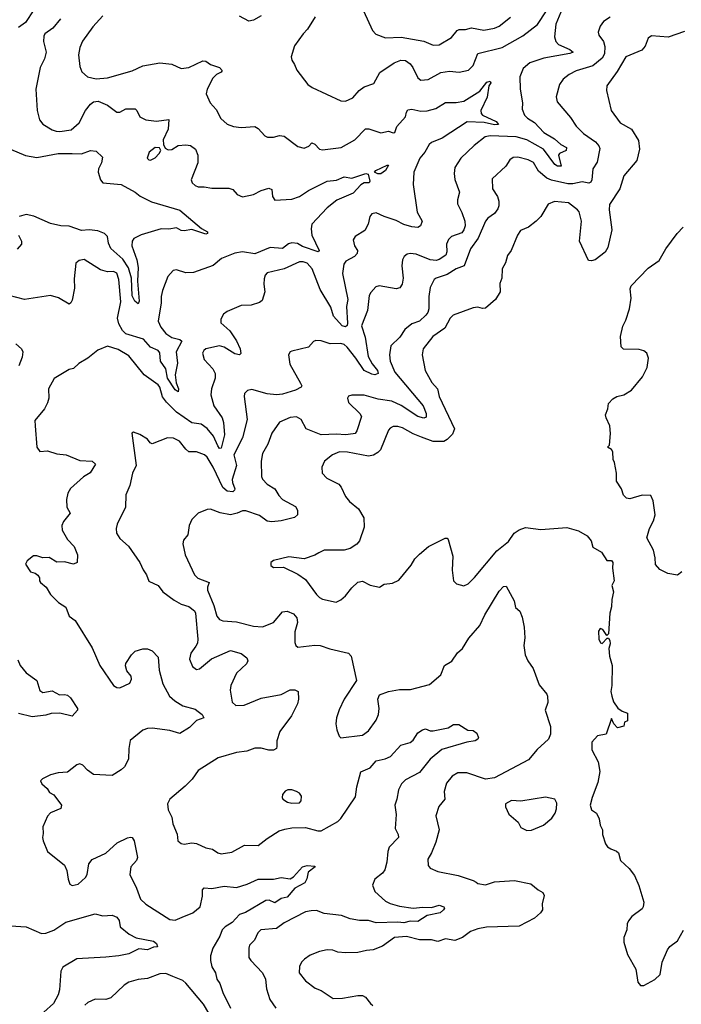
# Model space of a CAD drawing. Extents: x 2293139 to 2515392, y 824115 to 1006937.
# Tile 35 of 256: x 2333504 to 2337810, y 885410 to 891816. Entities that reach past the tile are written whole.
import ezdxf

# ---------------------------------------------------------------- set-up
doc = ezdxf.new("R2010")
doc.units = 0

msp = doc.modelspace()

# ---------------------------------------------------------------- linework, layer by layer
at = {"layer": '0CON10XD'}
for points in [[(2333595, 891879.6), (2333541.8, 891798.2), (2333496.6, 891765)], [(2334045, 891841.4), (2333979.1, 891770.9), (2333912.7, 891677.3), (2333894.5, 891635), (2333886.9, 891586.9), (2333895, 891512.5), (2333907.4, 891477.4), (2333945.5, 891445.5), (2334001.9, 891431.9), (2334075, 891438.5), (2334235, 891484.4), (2334305, 891515.6), (2334415, 891535.8), (2334495, 891526.2), (2334555, 891498), (2334605, 891506), (2334695, 891549.2), (2334715, 891546), (2334745, 891525.7), (2334804, 891505), (2334820.8, 891485), (2334816, 891475), (2334785, 891460.5), (2334760, 891435), (2334723.3, 891365), (2334717.1, 891335), (2334742.5, 891275), (2334783.1, 891233.1), (2334813.5, 891173.5), (2334855, 891135.8), (2334895, 891120.8), (2334945, 891114), (2335035, 891121.2), (2335055, 891108.8), (2335099.7, 891059.7), (2335117, 891053), (2335155, 891052.9), (2335195, 891063.1), (2335225, 891058.9), (2335315, 890991.4), (2335355, 890980), (2335385, 890993.3), (2335405, 891016.2), (2335425, 891007.5), (2335454.7, 890974.7), (2335475, 890969.4), (2335596.7, 890985), (2335684.6, 891035.4), (2335755, 891105.8), (2335776.8, 891106.8), (2335855, 891079.2), (2335905, 891091.4), (2335935, 891080.5), (2335945, 891083.3), (2335959.3, 891120.7), (2336015, 891183.3), (2336020.8, 891215), (2336030, 891230), (2336055, 891233.3), (2336115, 891221.8), (2336155, 891222.7), (2336211.7, 891238.3), (2336275, 891278.1), (2336345, 891277.5), (2336395, 891287.2), (2336498.2, 891351.8), (2336545, 891410.4), (2336565.5, 891415.5), (2336569.2, 891405), (2336557.3, 891385), (2336546.7, 891313.3), (2336504.7, 891225), (2336506.7, 891206.7), (2336516.7, 891195), (2336604.5, 891155), (2336619.2, 891135), (2336595, 891131.6), (2336527.1, 891147.1), (2336417.1, 891152.9), (2336253.9, 891046.1), (2336185, 891017.7), (2336169.5, 891005), (2336140, 890955), (2336107.5, 890915), (2336068.2, 890825), (2336065.6, 890745), (2336090.6, 890565), (2336124, 890505), (2336113.3, 890475), (2336095, 890464.2), (2336055, 890468.1), (2336005, 890484.6), (2335955, 890510.4), (2335876.2, 890535), (2335825, 890559.4), (2335795, 890553.3), (2335782, 890535), (2335772, 890485), (2335749.2, 890445), (2335686.2, 890405), (2335673.8, 890385), (2335683.3, 890345), (2335703.3, 890315), (2335700, 890295), (2335682, 890275), (2335627.1, 890245), (2335613.9, 890226.1), (2335604.7, 890165), (2335639.1, 889995), (2335630.5, 889949.5), (2335637.8, 889842.2), (2335634.1, 889825.9), (2335625, 889817.9), (2335602.1, 889825), (2335546.6, 889886.6), (2335528.3, 889945), (2335459.9, 890059.9), (2335406.5, 890195), (2335375, 890233.1), (2335348.2, 890241.8), (2335325, 890241.2), (2335225, 890196.4), (2335115, 890168.8), (2335102, 890155), (2335095, 890130), (2335092, 890095), (2335100, 890045), (2335081.2, 889988.8), (2335065, 889976.2), (2335011.2, 889958.8), (2334945, 889956), (2334855, 889918), (2334830.5, 889899.5), (2334812, 889868), (2334814, 889845), (2334871.7, 889791.7), (2334915, 889727.5), (2334938.1, 889675), (2334943.3, 889645), (2334933.8, 889636.2), (2334905, 889642.7), (2334835.7, 889685.7), (2334805, 889694.7), (2334715, 889675.5), (2334701.9, 889665), (2334693.8, 889646.2), (2334704.4, 889605), (2334760.6, 889545), (2334775.6, 889515), (2334776.7, 889485), (2334751.4, 889415), (2334748.8, 889375), (2334768, 889305), (2334820.9, 889225), (2334829.6, 889195), (2334836.6, 889115), (2334820.4, 889045), (2334815, 889029.5), (2334805, 889025.5), (2334793.2, 889043.2)], [(2337026.2, 891865), (2336993.2, 891786.8), (2336984.6, 891704.6), (2336993.1, 891675), (2337010.8, 891655), (2337085, 891621.9), (2337106.2, 891605), (2337085, 891596.9), (2336915, 891566.9), (2336825, 891535.9), (2336780.4, 891499.6), (2336758.8, 891445), (2336761.5, 891365), (2336775.5, 891275), (2336774.4, 891235), (2336788.6, 891195), (2336809.2, 891175), (2336855, 891148.2), (2336915, 891082.1), (2336985, 891041.5), (2337025, 891004.6), (2337063.3, 890985), (2337061.1, 890965), (2337018.1, 890945), (2337011.5, 890935), (2337027.6, 890862.4), (2337005, 890864), (2336987.5, 890875), (2336912.6, 890975), (2336805, 891035.2), (2336735.7, 891054.3), (2336565, 891061.5), (2336532.5, 891055), (2336461.9, 890998.1), (2336374.6, 890915.4), (2336336.9, 890855), (2336331.9, 890815), (2336337, 890777), (2336366.7, 890695), (2336353.1, 890645), (2336352.7, 890617.3), (2336381.7, 890561.7), (2336401.1, 890505), (2336403.3, 890475), (2336395, 890448.1), (2336381.3, 890428.7), (2336314.8, 890405.3), (2336294.1, 890385.9), (2336282.7, 890355), (2336284.6, 890305), (2336276.9, 890285), (2336235, 890255.4), (2336215, 890250.3), (2336175, 890254.7), (2336085, 890290.4), (2336045, 890295.5), (2336025, 890290.6), (2336005.4, 890274.6), (2335994.5, 890255), (2335990, 890215), (2336000, 890135), (2335993.8, 890096.2), (2335978.9, 890071.1), (2335955, 890064.4), (2335844.2, 890085.8), (2335822.7, 890077.3), (2335788.5, 890041.5), (2335777.9, 890022.1), (2335766.5, 889925), (2335729.5, 889825), (2335751.5, 889751.5), (2335772, 889625), (2335798.1, 889578.1), (2335832.7, 889535), (2335836.6, 889513.4), (2335815, 889506.7), (2335795, 889509.7), (2335746.9, 889535), (2335692.2, 889615), (2335635, 889686.8), (2335615, 889703.3), (2335595, 889708.7), (2335525, 889708.5), (2335465, 889726.9), (2335430.8, 889729.2), (2335417, 889723), (2335383.6, 889686.4), (2335275, 889660.8), (2335263.8, 889655), (2335254.3, 889635.7), (2335261.4, 889575), (2335332.4, 889452.4), (2335339.2, 889435), (2335335.8, 889425), (2335298.8, 889405), (2335215, 889379.3), (2335175, 889374.7), (2335115, 889381.8), (2335015, 889410.8), (2334985.8, 889404.2), (2334968, 889385), (2334965.8, 889365), (2334984.5, 889215), (2334954.2, 889095.8), (2334897.1, 888985), (2334914.1, 888915), (2334886.9, 888825), (2334888.2, 888805), (2334904.3, 888765), (2334902.5, 888755), (2334890, 888745), (2334855, 888750), (2334825, 888773.8), (2334763.4, 888905), (2334725, 888969.4), (2334705.9, 888985.9), (2334655, 889004.4), (2334605, 889005.8), (2334585, 889022), (2334543.8, 889075), (2334505, 889092.9), (2334465, 889096.2), (2334366, 889056), (2334353, 889063), (2334336.6, 889086.6), (2334285, 889118), (2334245, 889132.5), (2334233.6, 889126.4), (2334262.9, 888915), (2334237.5, 888865), (2334220, 888785), (2334194, 888725), (2334192, 888645), (2334138.8, 888535), (2334132, 888505), (2334134, 888475), (2334155, 888440), (2334211.3, 888391.3), (2334285.7, 888285), (2334306.6, 888236.6), (2334328.6, 888205), (2334343.3, 888163.3), (2334406, 888135), (2334435.8, 888095), (2334509.5, 888039.5), (2334555, 888012.7), (2334605, 887998.9), (2334641.2, 887971.2), (2334647.8, 887955), (2334663.8, 887785), (2334660.7, 887759.3), (2334649.7, 887740.3), (2334616.9, 887695), (2334608.1, 887655), (2334628.3, 887608.3), (2334655, 887588), (2334675, 887592), (2334752.3, 887657.7), (2334875, 887712.5), (2334945, 887692), (2334981.2, 887665), (2334988, 887645), (2334980.8, 887625), (2334914.7, 887565.3), (2334877.8, 887485), (2334874.5, 887454.5), (2334887, 887377), (2334910, 887355), (2334965, 887356.4), (2335075, 887401.8), (2335205, 887426.4), (2335265, 887455.6), (2335295, 887456.9), (2335315.8, 887445), (2335318.9, 887395), (2335310.9, 887365), (2335272, 887288), (2335196.4, 887185), (2335177.1, 887125), (2335177.3, 887087.3), (2335175, 887073.8), (2335156.4, 887063.6), (2335124.6, 887064.6), (2335075, 887077.9), (2335035, 887075.9), (2334982.8, 887057.2), (2334915, 887049.6), (2334795.5, 887014.5), (2334665, 886932), (2334625.8, 886875), (2334581.1, 886828.9), (2334480.8, 886745), (2334466.2, 886715), (2334470, 886675), (2334495, 886627.5), (2334500.6, 886585), (2334527.9, 886517.9), (2334533.1, 886475), (2334555, 886457.1), (2334575, 886452.5), (2334625, 886460), (2334655, 886457.1), (2334715, 886428.5), (2334758.7, 886418.7), (2334793.3, 886395), (2334815, 886389.4), (2334885, 886400), (2334967.5, 886445), (2335055.5, 886444.5), (2335115, 886488.9), (2335191.8, 886538.2), (2335229.3, 886550.7), (2335275, 886558.5), (2335365, 886561.8), (2335445, 886538.5), (2335465, 886538.9), (2335575, 886598.9), (2335595, 886618.6), (2335689.5, 886760.5), (2335698, 886825), (2335725, 886923.3), (2335785, 886950), (2335825, 886994.5), (2335883.3, 887006.7), (2335916.7, 887023.3), (2335985, 887096), (2336045, 887114), (2336065, 887128.8), (2336095, 887176.7), (2336125, 887196.7), (2336145, 887202.5), (2336175, 887188.8), (2336195, 887188.8), (2336291.7, 887208.3), (2336328.3, 887231.7), (2336361.7, 887231.7), (2336420, 887195), (2336455, 887192), (2336478.8, 887175), (2336490, 887145), (2336486.7, 887135), (2336467.5, 887125)], [(2335075, 891841.8), (2335025, 891813.6), (2334995, 891807.5), (2334935, 891840)], [(2335427.5, 891835), (2335377.1, 891755), (2335348.6, 891725), (2335293, 891647), (2335271.2, 891575), (2335274.1, 891554.1), (2335293.3, 891525), (2335307.7, 891487.7), (2335380, 891395), (2335407.5, 891375), (2335595, 891288.6), (2335625, 891287.1), (2335673, 891307), (2335714.3, 891355), (2335745, 891378.6), (2335808.9, 891401.1), (2335848.1, 891471.9), (2335940, 891535), (2335985, 891552.5), (2336015, 891550.5), (2336045, 891528.9), (2336063.5, 891505), (2336095, 891438), (2336115, 891421.9), (2336163.1, 891426.9), (2336245, 891472.9), (2336302.1, 891482.1), (2336365, 891474.3), (2336425, 891488), (2336455, 891518.8), (2336485, 891595.7), (2336645, 891634.6), (2336777.6, 891712.4), (2336875, 891784.4), (2336931.9, 891875)], [(2335740.8, 891875), (2335800.8, 891745), (2335822.5, 891722.5), (2335885, 891698.6), (2335986.4, 891703.6), (2336135, 891676.9), (2336195, 891651.4), (2336235, 891651.9), (2336315, 891700.6), (2336351.4, 891745), (2336365, 891752.5), (2336405, 891752.5), (2336445, 891763.5), (2336525, 891748.8), (2336595, 891761.8), (2336625, 891773.8), (2336697.6, 891832.4)], [(2333769.1, 891820.9), (2333719.8, 891760.2), (2333666.7, 891725), (2333660.8, 891709.2), (2333659.2, 891675), (2333675.7, 891605), (2333665, 891562.5), (2333637.5, 891505), (2333607.8, 891365), (2333617.8, 891225), (2333633.3, 891165), (2333655, 891136.9), (2333715, 891099.4), (2333740.7, 891090.7), (2333765, 891088.5), (2333839.8, 891100.2), (2333890.5, 891145), (2333932.7, 891225), (2333963.6, 891266.3), (2333985, 891282.2), (2334015, 891286.4), (2334075, 891259.2), (2334135, 891215.6), (2334155, 891215.6), (2334195, 891235.5), (2334255, 891235.6), (2334266.9, 891225), (2334286, 891185), (2334323.9, 891163.9), (2334395, 891155.4), (2334475, 891166.2), (2334470, 891105), (2334438, 891035), (2334438.8, 891005)], [(2337346.3, 891833.7), (2337304.4, 891805.6), (2337282.5, 891775), (2337269.2, 891735), (2337274.2, 891715), (2337303.4, 891673.4), (2337313, 891643), (2337310, 891595), (2337295.3, 891565), (2337235, 891515.3), (2337125, 891483.1), (2337080.1, 891459.9), (2337040.8, 891429.2), (2337016.9, 891395), (2336995.7, 891315), (2337001.7, 891281.7), (2337089.2, 891179.2), (2337125, 891124.3), (2337174.4, 891075), (2337251.8, 891021.8), (2337274.2, 890995), (2337279.1, 890979.1), (2337261.4, 890888.6), (2337234, 890846), (2337227.9, 890775), (2337220.7, 890759.3), (2337207.7, 890752.3), (2337165, 890761.4), (2337105, 890748.8), (2337070.9, 890749.1), (2336965, 890773), (2336935, 890785.3), (2336881, 890831), (2336847.3, 890887.3), (2336813.8, 890905), (2336745, 890922.5), (2336715, 890918.9), (2336694.2, 890905), (2336667.2, 890862.8), (2336578.6, 890781.4), (2336581.9, 890715), (2336614.4, 890665), (2336622.2, 890635), (2336622.7, 890605), (2336616.2, 890585), (2336595, 890556.5), (2336550, 890525), (2336534.7, 890505.3), (2336486.9, 890395), (2336438.2, 890325), (2336397.3, 890215), (2336345, 890195.4), (2336285, 890158.7), (2336215, 890135.4), (2336201.9, 890125), (2336175.6, 890075), (2336166.4, 890015), (2336167.1, 889935), (2336159.5, 889910.5), (2336146.9, 889895), (2336105, 889854.5), (2336055, 889836.7), (2336010, 889800), (2335978.1, 889751.9), (2335919.4, 889695), (2335910, 889635), (2335915.6, 889595), (2335945, 889522.5), (2336128.9, 889305), (2336149.1, 889255), (2336148.8, 889231.2), (2336135, 889223.5), (2336095, 889234.1), (2335986.4, 889306.4), (2335925, 889333.4), (2335837.3, 889347.3), (2335745, 889373.1), (2335665, 889374), (2335643.9, 889366.1), (2335637.5, 889355), (2335644, 889325), (2335718.6, 889255), (2335728.1, 889235), (2335699.1, 889140.9), (2335686.2, 889125), (2335675, 889121.5), (2335624.8, 889114.8), (2335565, 889118.8), (2335465, 889114.6), (2335368.6, 889155), (2335335.8, 889215), (2335305, 889232.9), (2335265, 889227.8), (2335195, 889198), (2335145, 889126.7), (2335118.1, 889055), (2335083.1, 888995), (2335074.4, 888945), (2335078.6, 888845), (2335085, 888826.7), (2335114, 888795), (2335163.9, 888763.9), (2335189.8, 888719.8), (2335214.1, 888694.1), (2335299.1, 888649.1), (2335312.2, 888625), (2335312.5, 888595), (2335292.4, 888577.6), (2335205, 888555.6), (2335145, 888549.1), (2335115, 888553.8), (2335065, 888590.4), (2334975, 888621.2), (2334955, 888621.5), (2334920, 888605), (2334875, 888594.5), (2334808.3, 888608.3), (2334745, 888631.4), (2334725, 888630.6), (2334664.5, 888605.5), (2334624.2, 888565), (2334607.5, 888525), (2334597.5, 888465), (2334569.3, 888430.7), (2334566.4, 888406.4), (2334580, 888335), (2334640.5, 888205), (2334662.2, 888182.2), (2334738, 888155), (2334725.5, 888125), (2334725.4, 888105), (2334766.4, 888005), (2334786.4, 887936.4), (2334803.6, 887913.6), (2334825.5, 887905.5), (2334915, 887899.2), (2335025, 887870.4), (2335085, 887867.1), (2335155, 887893.6), (2335215, 887964), (2335245, 887968.8), (2335285, 887951.2), (2335306.9, 887925), (2335312.2, 887895), (2335294.5, 887834.5), (2335293.8, 887765), (2335301.4, 887745), (2335315, 887734.3), (2335425, 887746.9), (2335460, 887745), (2335522.1, 887722.1), (2335643.3, 887695), (2335660.6, 887675), (2335697, 887517), (2335616, 887395), (2335582.7, 887327.3), (2335566.2, 887275), (2335561.2, 887235), (2335567, 887197), (2335583.9, 887153.9), (2335595, 887143.3), (2335735, 887160.8), (2335775, 887190), (2335825, 887260), (2335838.9, 887295), (2335843.1, 887335), (2335834.4, 887395), (2335845.7, 887424.3), (2335905, 887445.8), (2335975, 887459.4), (2336048.3, 887458.3), (2336172, 887492), (2336244, 887555), (2336268.8, 887615), (2336317, 887643), (2336352.7, 887697.3), (2336385.6, 887724.4), (2336427.1, 887792.9), (2336498.6, 887875), (2336531.9, 887945), (2336625, 888098), (2336652, 888128), (2336670.8, 888130.8), (2336722, 888035), (2336731.7, 887991.7), (2336758.3, 887968.3), (2336775, 887930), (2336788, 887865), (2336790.8, 887795), (2336785.8, 887745), (2336794.5, 887684.5), (2336812, 887645), (2336845.6, 887595.6), (2336885, 887490), (2336935, 887428.8), (2336940, 887415), (2336940.8, 887375), (2336924.3, 887324.3), (2336957.9, 887217.9), (2336958, 887168), (2336946.2, 887135), (2336871.7, 887068.3), (2336815, 887000), (2336595, 886884.6), (2336535, 886875.4), (2336415, 886916.6), (2336355, 886915.4), (2336318.6, 886895), (2336281.1, 886848.9), (2336265.6, 886795), (2336271.1, 886745), (2336232.6, 886697.4), (2336212.4, 886637.6), (2336234, 886545), (2336212.9, 886465), (2336185, 886396.7), (2336160, 886355), (2336162.7, 886312.7), (2336175, 886296.2), (2336225, 886274.3), (2336358.5, 886248.5), (2336455, 886216), (2336474.3, 886204.3), (2336485.9, 886195.9), (2336535, 886188), (2336595, 886208), (2336725, 886216.2), (2336830, 886195), (2336877.5, 886155), (2336907.7, 886137.7), (2336917.7, 886117.7), (2336903.3, 886065), (2336905.7, 886025), (2336892.9, 886005), (2336855, 885971.5), (2336755, 885919.3), (2336542.1, 885912.1), (2336485, 885902.5), (2336438.8, 885885), (2336385, 885845.8), (2336335, 885825.8), (2336275, 885836.7), (2336225, 885819.6), (2336185, 885829.6), (2336105, 885830.8), (2336021.3, 885851.3), (2335944, 885846), (2335865, 885788.1), (2335805, 885764.4), (2335760.4, 885759.6)], [(2337831, 891739), (2337725, 891703.6), (2337615, 891711.5), (2337594.8, 891695.2), (2337573.8, 891645), (2337552, 891618), (2337449.2, 891575), (2337391.7, 891478.3), (2337326, 891385), (2337322, 891355), (2337354, 891225), (2337412.5, 891145), (2337486.2, 891105), (2337531.2, 891031.2), (2337537.1, 890975), (2337519.5, 890900.5), (2337435, 890800), (2337409.2, 890715), (2337342.5, 890615), (2337339.5, 890579.5), (2337358.3, 890448.3), (2337331.2, 890335), (2337315, 890303.3), (2337250, 890255), (2337225, 890247.5), (2337205, 890250), (2337148, 890375), (2337160, 890505), (2337145.5, 890565.5), (2337135, 890580), (2337075, 890625.6), (2336985, 890634.4), (2336943.9, 890616.1), (2336895.7, 890535), (2336865, 890505.7), (2336815, 890467.5), (2336764, 890445), (2336744, 890415), (2336702, 890315), (2336678.8, 890281.2), (2336665.8, 890234.2), (2336644, 890195), (2336641.2, 890135), (2336629.5, 890100.5), (2336632, 890045), (2336600, 889995), (2336535, 889939.2), (2336515, 889937.5), (2336485, 889945.8), (2336455, 889942.5), (2336324.2, 889895), (2336305.6, 889875), (2336271.4, 889808.6), (2336193.6, 889755), (2336129.1, 889675), (2336122.5, 889635), (2336141.8, 889535), (2336185.6, 889455), (2336222.5, 889415), (2336233.8, 889365), (2336333.5, 889155), (2336321.2, 889118.8), (2336285, 889084), (2336265, 889072.9), (2336195, 889073.1), (2336119.3, 889100.7), (2336065, 889121.9), (2335995, 889161.8), (2335965, 889170.5), (2335935, 889169.1), (2335915, 889158.6), (2335904.4, 889145), (2335851.6, 889018.4), (2335835, 889000.5), (2335806.4, 888983.6), (2335775, 888976.8), (2335636.9, 889003.1), (2335585, 889004.5), (2335540, 888985), (2335487.5, 888945), (2335470, 888905), (2335473.3, 888865), (2335503.8, 888833.8), (2335581.4, 888795), (2335596.9, 888775), (2335623.3, 888713.3), (2335651.4, 888681.4), (2335709.2, 888635), (2335744.2, 888575), (2335745.6, 888515), (2335714.4, 888425), (2335697.5, 888405), (2335655.7, 888375), (2335615, 888364.6), (2335485, 888364.4), (2335451.4, 888348.6)], [(2334438.8, 891005), (2334450, 890980), (2334469.2, 890969.2), (2334495, 890971.9), (2334535, 890998.1), (2334585, 891001.9), (2334615, 890996.9), (2334647.5, 890975), (2334664.3, 890935), (2334664.3, 890885), (2334620, 890775), (2334626.2, 890755), (2334645, 890738), (2334665, 890730), (2334705, 890730), (2334755, 890720), (2334865, 890719.4), (2334891.1, 890711.1), (2334919.5, 890679.5), (2334954.7, 890664.7), (2335025, 890680), (2335076.2, 890705), (2335125, 890720), (2335145, 890712.5), (2335150, 890665), (2335165, 890641.2), (2335275, 890648.1), (2335325, 890666.5), (2335384.3, 890705), (2335505, 890765.8), (2335565, 890773.3), (2335615, 890793.8), (2335665, 890784.3), (2335756.6, 890816.6), (2335772.3, 890812.3), (2335782, 890765), (2335778.8, 890755), (2335745, 890754), (2335725, 890742), (2335675, 890686.9), (2335568.5, 890641.5), (2335505, 890592.2), (2335404.6, 890485), (2335400.4, 890455), (2335405.3, 890415), (2335452, 890315), (2335447.5, 890305), (2335345, 890341.4), (2335310.9, 890360.8), (2335275, 890364), (2335252.3, 890357.7), (2335215, 890326.9), (2335135, 890335.2), (2335035, 890292.6), (2334955, 890305.3), (2334903.5, 890296.5), (2334818, 890262), (2334763.4, 890216.6), (2334635, 890171.4), (2334585, 890170), (2334525, 890188.8), (2334503.3, 890185), (2334468, 890145), (2334434, 890055), (2334424, 890015), (2334424, 889975), (2334405.8, 889855), (2334422.5, 889815), (2334455.5, 889775), (2334495, 889748), (2334546.2, 889735), (2334559.2, 889725), (2334522, 889655), (2334531.7, 889581.7), (2334514.8, 889505), (2334523, 889453), (2334536.7, 889415), (2334535, 889396.2), (2334515, 889407.5), (2334464.8, 889485), (2334455.8, 889545), (2334420.7, 889595), (2334415, 889648.8), (2334405.4, 889665), (2334355, 889686.6), (2334308.8, 889738.8), (2334195, 889772.1), (2334172.7, 889795), (2334148.5, 889838.5), (2334139.8, 889875), (2334161.2, 889981.2), (2334149.2, 890125), (2334135, 890167.1), (2334115, 890178.9), (2334075, 890175.5), (2334029.9, 890189.9), (2333924.2, 890255.8), (2333890.5, 890249.5), (2333868.3, 890231.7), (2333859.1, 890130.9), (2333860.7, 890069.3), (2333845, 889992.5), (2333836.8, 889973.2), (2333825, 889966), (2333757.3, 890007.3), (2333705, 890022.1), (2333535, 889995.9), (2333435, 890022.7)], [(2333445, 890974.4), (2333541.7, 890931.7), (2333615, 890919.6), (2333755, 890946.7), (2333845, 890946.1), (2333905, 890943.3), (2333965, 890965.7), (2334001.2, 890961.2), (2334043, 890923), (2334035.8, 890885), (2334016.9, 890845), (2334015.6, 890825), (2334029.4, 890775), (2334044.2, 890755), (2334165, 890743.5), (2334256.2, 890695), (2334287.5, 890667.5), (2334360.9, 890630.9), (2334545, 890577.1), (2334687.6, 890457.6), (2334726.8, 890436.8), (2334726.2, 890425), (2334715, 890421.9), (2334625, 890451.6), (2334575, 890442.8), (2334555, 890445.9), (2334525, 890461.5), (2334475, 890452.7), (2334425, 890454.6), (2334295, 890417.3), (2334247.1, 890392.9), (2334236.2, 890375), (2334233.6, 890345), (2334266.2, 890255), (2334275.4, 890205), (2334270, 890115), (2334280.4, 889985), (2334275, 889968.8), (2334253.5, 889985), (2334235, 890018.8), (2334232.4, 890135), (2334212.1, 890202.1), (2334175, 890257.8), (2334097.9, 890327.9), (2334082.7, 890362.7), (2334075.2, 890405.2), (2334055, 890425.3), (2334013.3, 890443.3), (2333955, 890449.5), (2333905, 890445.3), (2333825, 890472.9), (2333772.5, 890475), (2333705, 890489.5), (2333595, 890538.8), (2333545, 890549.6), (2333500, 890535)], [(2334355, 890903.3), (2334385, 890916.7), (2334412.5, 890945), (2334422.5, 890965), (2334413, 890983), (2334385, 890983.8), (2334346.7, 890955), (2334333.8, 890915), (2334343.9, 890903.9), (2334355, 890903.3)], [(2335855, 890812.5), (2335834.1, 890814.1), (2335813.8, 890825), (2335822, 890835), (2335895, 890870.6), (2335905, 890870), (2335884.5, 890835), (2335855, 890812.5)], [(2337812.5, 888225), (2337785, 888202.5), (2337723, 888213), (2337669.3, 888239.3), (2337642.3, 888272.3), (2337640, 888315), (2337628, 888365), (2337586.2, 888445), (2337602, 888505), (2337629.2, 888555), (2337640.8, 888595), (2337626.2, 888685), (2337610.7, 888720.7), (2337555, 888723.3), (2337475, 888700), (2337453.9, 888703.9), (2337433.9, 888723.9), (2337420, 888765), (2337388.8, 888815), (2337389.2, 888865), (2337375.7, 888935), (2337366.2, 888955), (2337363.3, 889005), (2337355, 889020), (2337330, 889035), (2337341.7, 889048.3), (2337348.8, 889125), (2337343.8, 889175), (2337320, 889225), (2337317.5, 889245), (2337332.5, 889285), (2337335, 889320), (2337365, 889350), (2337390, 889365), (2337435, 889376.7), (2337485, 889406.7), (2337557.3, 889492.7), (2337587.3, 889552.7), (2337596.2, 889615), (2337585, 889647.5), (2337565, 889662.5), (2337535, 889670), (2337433, 889673), (2337418.3, 889688.3), (2337414.2, 889755), (2337428.3, 889821.7), (2337448.8, 889861.2), (2337473.3, 889935), (2337483.8, 890005), (2337476.2, 890065), (2337483.8, 890085), (2337595, 890198.8), (2337665, 890248.8), (2337710, 890325), (2337783.3, 890425), (2337823, 890467)], [(2333495.6, 890415), (2333515.6, 890375), (2333515.8, 890355), (2333486.8, 890323.2)], [(2333477.8, 889707.8), (2333515.7, 889675), (2333524.3, 889655), (2333519.4, 889620.6), (2333499.2, 889565)], [(2334793.2, 889043.2), (2334765, 889106.2), (2334725, 889156.7), (2334684.2, 889185), (2334625, 889192.5), (2334525, 889263.2), (2334458.3, 889328.3), (2334433.2, 889363.2), (2334415.9, 889425), (2334405, 889441.2), (2334315, 889506.7), (2334215, 889630), (2334145, 889670), (2334075, 889693.3), (2334013, 889667), (2333946.7, 889615), (2333889.5, 889580.5), (2333855, 889546.7), (2333825, 889540), (2333729.1, 889480.9), (2333690.6, 889415), (2333694.2, 889355), (2333685.5, 889324.5), (2333666.1, 889283.9), (2333601.7, 889208.3), (2333604, 889175), (2333614.3, 889035), (2333635, 889006), (2333685, 889010.6), (2333745, 888991.4), (2333805.5, 888985.5), (2333895, 888948.1), (2333975, 888943.8), (2333996.7, 888925), (2333961.7, 888868.3), (2333918.9, 888841.1), (2333834.7, 888765.3), (2333816.9, 888735), (2333807.8, 888695), (2333811.1, 888645), (2333833.3, 888605), (2333788.3, 888551.7), (2333779.1, 888525), (2333779.5, 888495), (2333814.7, 888434.7), (2333859.1, 888389.1), (2333880, 888335), (2333877.5, 888285), (2333855, 888274), (2333795, 888288.9), (2333746, 888286), (2333695, 888316.7), (2333655, 888315.7), (2333615, 888328.6), (2333592.7, 888327.3), (2333552.5, 888295), (2333542.5, 888275), (2333573.1, 888223.1), (2333605, 888215.8), (2333622.1, 888202.1), (2333633.3, 888185), (2333632.5, 888165), (2333640, 888155), (2333676, 888125), (2333705, 888076.7), (2333755.6, 888025.6), (2333805, 887993.3), (2333825.9, 887935.9), (2333865, 887907.5), (2333975, 887728.8), (2334025, 887613.8), (2334114.6, 887484.6), (2334135, 887471.9), (2334155, 887468.9), (2334219.7, 887500.3), (2334231.2, 887525), (2334230, 887545), (2334200.5, 887580.5), (2334192.3, 887612.3), (2334195, 887627.5), (2334232.5, 887685), (2334255, 887707.5), (2334305, 887722.5), (2334335, 887722.5), (2334365, 887710), (2334405, 887670), (2334412.5, 887585), (2334434.6, 887495), (2334478.1, 887415), (2334513.9, 887383.9), (2334565, 887352.9), (2334645, 887330.4), (2334666.4, 887316.4), (2334692.5, 887295), (2334703.3, 887275), (2334654.1, 887255.9), (2334609.6, 887210.4), (2334545, 887173.3), (2334480.9, 887190.9), (2334365, 887207.5), (2334335, 887205.5), (2334305, 887193.3), (2334223.2, 887126.8), (2334213.3, 887075), (2334211.5, 887005), (2334185, 886956), (2334165, 886935.8), (2334105, 886900), (2333985, 886905.8), (2333945, 886934), (2333915, 886966.2), (2333895, 886976), (2333875, 886968), (2333815, 886921.2), (2333755, 886916), (2333705, 886903.3), (2333651.7, 886878.3), (2333640, 886865), (2333647.5, 886845), (2333682.5, 886815), (2333698.3, 886788.3), (2333725, 886772.5), (2333776.7, 886705), (2333772.5, 886685), (2333705, 886655.8), (2333684.2, 886635), (2333654.2, 886565), (2333657.3, 886522.7), (2333652, 886495), (2333656, 886475), (2333683.8, 886405), (2333796, 886315), (2333810.5, 886280.5), (2333818.8, 886225), (2333831.2, 886191.2), (2333845, 886183.3), (2333885, 886192), (2333931.4, 886235), (2333941.9, 886255), (2333953.1, 886325), (2333975, 886353.1), (2334065, 886392.9), (2334138.5, 886461.5), (2334205, 886493.3), (2334225, 886498.6), (2334236.7, 886495), (2334249.4, 886475), (2334270, 886365), (2334263.1, 886345), (2334227.8, 886305), (2334220, 886255), (2334264.6, 886165), (2334290, 886095), (2334325, 886061.6), (2334481.4, 885961.4), (2334515, 885958.9), (2334561.7, 885978.3), (2334630, 886005), (2334678.1, 886045), (2334694.4, 886115), (2334694.2, 886155), (2334705, 886168), (2334755, 886162.9), (2334835, 886178.2), (2334915, 886170), (2334985, 886191.9), (2335055, 886225.5), (2335155, 886225.5), (2335205, 886235.8), (2335265, 886227.5), (2335285, 886240), (2335344.3, 886305), (2335375, 886314.4), (2335425, 886310), (2335427.5, 886305), (2335380.5, 886269.5), (2335373.1, 886226.9), (2335359.6, 886200.4), (2335294, 886166), (2335245, 886108.3), (2335205, 886097.8), (2335165, 886071.1), (2335128.2, 886088.2), (2335106, 886085), (2334972.9, 886007.1), (2334934.3, 885995), (2334887.2, 885942.8), (2334841.1, 885915), (2334822.1, 885895), (2334805.9, 885854.1), (2334760.9, 885775), (2334746.2, 885725), (2334745.5, 885695), (2334755.3, 885655.3), (2334778.5, 885615), (2334786.2, 885575), (2334806.2, 885545), (2334826.4, 885486.4), (2334876, 885386)], [(2335451.4, 888348.6), (2335425, 888331.5), (2335355, 888309.4), (2335255, 888320.8), (2335155, 888298.6), (2335138.6, 888285), (2335139.4, 888265), (2335155, 888252.2), (2335220, 888255), (2335315, 888210), (2335363.5, 888173.5), (2335435, 888075.7), (2335455, 888058.1), (2335475, 888045.7), (2335563.6, 888026.4), (2335595, 888042), (2335625, 888068), (2335665, 888120), (2335705, 888156.7), (2335735, 888163.3), (2335785, 888137.5), (2335845, 888123.8), (2335876.1, 888143.9), (2335929.7, 888150.3), (2335970.9, 888169.1), (2336051.9, 888268.1), (2336075, 888308.6), (2336105, 888338.6), (2336165, 888388.8), (2336273, 888443), (2336285, 888442.5), (2336293.6, 888433.6), (2336324, 888325), (2336318.1, 888235), (2336328, 888165), (2336345.8, 888145.8), (2336395, 888134), (2336423, 888147), (2336465, 888188), (2336609.1, 888360.9), (2336685, 888421.2), (2336722, 888475), (2336755, 888497.5), (2336795, 888512.9), (2336895, 888500.6), (2337065, 888512.5), (2337141.7, 888491.7), (2337197.6, 888457.6), (2337223.3, 888425), (2337233.3, 888385), (2337291.2, 888351.2), (2337325, 888297.5), (2337355, 888297.5), (2337363.3, 888285), (2337361.7, 888248.3), (2337372, 888165), (2337358.8, 888135), (2337368, 888095), (2337356.7, 888045), (2337356.4, 887996.4), (2337345.8, 887955), (2337335, 887820), (2337325, 887810), (2337299.5, 887849.5), (2337282.5, 887855), (2337271.7, 887838.3), (2337273.8, 887785), (2337285, 887762.5), (2337295, 887757.5), (2337328.3, 887791.7), (2337335, 887792.5), (2337345, 887777.5), (2337347.1, 887755), (2337338, 887725), (2337342, 887675), (2337360, 887615), (2337358, 887485), (2337352, 887445), (2337358, 887415), (2337369.3, 887379.3), (2337396.1, 887336.1), (2337425, 887316.7), (2337460, 887305), (2337460, 887255), (2337440, 887245), (2337435, 887220), (2337395, 887210), (2337370, 887235), (2337355, 887270), (2337321.7, 887168.3), (2337265, 887156.7), (2337226.7, 887115), (2337226.7, 887065), (2337268.8, 886988.8), (2337279.2, 886925), (2337267, 886853), (2337230, 886755), (2337217.5, 886705), (2337226.4, 886676.4), (2337257.5, 886655), (2337275, 886617.5), (2337280.8, 886575), (2337296, 886545), (2337298, 886515), (2337316.2, 886455), (2337330, 886435), (2337351.1, 886421.1), (2337387.4, 886407.4), (2337402, 886395), (2337413.8, 886345), (2337470, 886295), (2337505, 886247.5), (2337533.9, 886183.9), (2337566.2, 886075), (2337562.5, 886045), (2337555, 886032.5), (2337488.3, 885981.7), (2337466.4, 885953.6), (2337457, 885933), (2337456.1, 885893.9), (2337436.7, 885845), (2337436.7, 885815), (2337460, 885735), (2337515, 885640), (2337526.7, 885555), (2337545, 885532.5), (2337565, 885532.5)], [(2333492.1, 887652.1), (2333507.5, 887615), (2333545, 887568), (2333615, 887516.7), (2333635, 887451.2), (2333655, 887440), (2333715, 887450), (2333763.6, 887423.6), (2333795, 887426), (2333815, 887420.8), (2333835, 887403.8), (2333880, 887335), (2333880, 887325), (2333845, 887284.4), (2333764.5, 887304.5), (2333708.3, 887301.7), (2333675, 887291.4), (2333585, 887280.5), (2333495, 887301.5)], [(2336467.5, 887125), (2336413.2, 887116.8), (2336252.4, 887067.6), (2336175, 887005.6), (2336105, 886917.8), (2336015, 886870.5), (2335989.4, 886845), (2335968.6, 886805), (2335959.4, 886745), (2335945.7, 886705), (2335954.4, 886645), (2335947.5, 886555), (2335967.5, 886515), (2335969.2, 886495), (2335908, 886432), (2335898.9, 886405), (2335894.4, 886335), (2335879.4, 886285), (2335865, 886262.9), (2335815.7, 886224.3), (2335800, 886185), (2335816, 886145), (2335885, 886082.2), (2335915, 886065.5), (2335975, 886049.5), (2336065, 886036.7), (2336127.2, 886042.8), (2336185, 886040.4), (2336235, 886056.1), (2336265, 886045.6), (2336268, 886035), (2336262.9, 886025), (2336240, 886005), (2336155, 885988.8), (2336095, 885950), (2336045, 885951), (2336005, 885940.2), (2335965, 885944.4), (2335825, 885941), (2335775, 885954.6), (2335714.7, 885954.7), (2335655, 885966.4), (2335598.1, 885988.1), (2335485, 886001.8), (2335435, 886020), (2335400.5, 886019.5), (2335365, 886011.1), (2335225, 885941.5), (2335175.8, 885904.2), (2335074.2, 885895), (2335053.9, 885876.1), (2335032.6, 885827.4), (2335000, 885795), (2334994.6, 885775), (2334995.6, 885715.6), (2335007.5, 885695), (2335085, 885614.2), (2335103.1, 885575), (2335110.6, 885510.6), (2335132, 885442), (2335170.5, 885385)], [(2335275, 886718), (2335325, 886722), (2335336, 886735), (2335337.5, 886765), (2335325, 886783.8), (2335305, 886795.8), (2335275, 886806), (2335250, 886805), (2335232.7, 886797.3), (2335213.8, 886775), (2335211.2, 886755), (2335216.7, 886745), (2335247.5, 886725), (2335275, 886718)], [(2336805, 886541.2), (2336835, 886544), (2336912.5, 886575), (2336968.3, 886621.7), (2336990, 886655), (2336998.3, 886681.7), (2336999.3, 886719.3), (2336986.1, 886746.1), (2336925, 886758), (2336765, 886731.4), (2336705, 886735.7), (2336666.2, 886715), (2336666.2, 886695), (2336686.4, 886646.4), (2336747.5, 886595), (2336765, 886560), (2336805, 886541.2)], [(2333445, 885921.4), (2333545, 885915.5), (2333645, 885871.5), (2333675, 885873.3), (2333725, 885891.8), (2333805, 885944.5), (2333995, 886000), (2334045, 885986.2), (2334105, 885990), (2334135, 885978), (2334150.8, 885955), (2334158.6, 885915), (2334217, 885867), (2334262.2, 885842.2), (2334375, 885820.8), (2334393.3, 885805), (2334400, 885785), (2334375, 885783.1), (2334335, 885764.4), (2334278.9, 885771.1), (2334215, 885738.8), (2334150, 885725), (2334065, 885717.1), (2333875, 885706), (2333785, 885651.4), (2333772.1, 885625), (2333763.8, 885505), (2333755, 885471.2), (2333724.2, 885415), (2333660.3, 885359.7)], [(2337565, 885532.5), (2337638.3, 885571.7), (2337673.3, 885605), (2337686.2, 885685), (2337720, 885765), (2337734.3, 885785.7), (2337785.8, 885824.2), (2337825, 885892.5)], [(2335760.4, 885759.6), (2335705, 885746.9), (2335625, 885746), (2335575, 885748.8), (2335542.7, 885762.7), (2335505, 885764.3), (2335455.7, 885754.3), (2335395, 885729.2), (2335356.7, 885705), (2335338, 885685), (2335324.2, 885655.8), (2335323.8, 885615), (2335365, 885563.3), (2335427.5, 885515), (2335465, 885500), (2335545, 885449.2), (2335605, 885451.2), (2335705, 885468.8), (2335735, 885466.7), (2335755, 885456.7), (2335786.2, 885415), (2335803, 885403)], [(2334735, 885352.8), (2334701, 885411), (2334585, 885548.2), (2334565, 885564.7), (2334501.2, 885591.2), (2334455, 885610.4), (2334415, 885608.2), (2334335, 885579.2), (2334275, 885570.8), (2334215, 885553.6), (2334182.9, 885535), (2334097.9, 885452.1), (2334065, 885441.9), (2333995.8, 885444.2), (2333947.3, 885422.7), (2333928.8, 885405)]]:
    msp.add_lwpolyline(points, dxfattribs=at)

doc.saveas('drawing.dxf')
